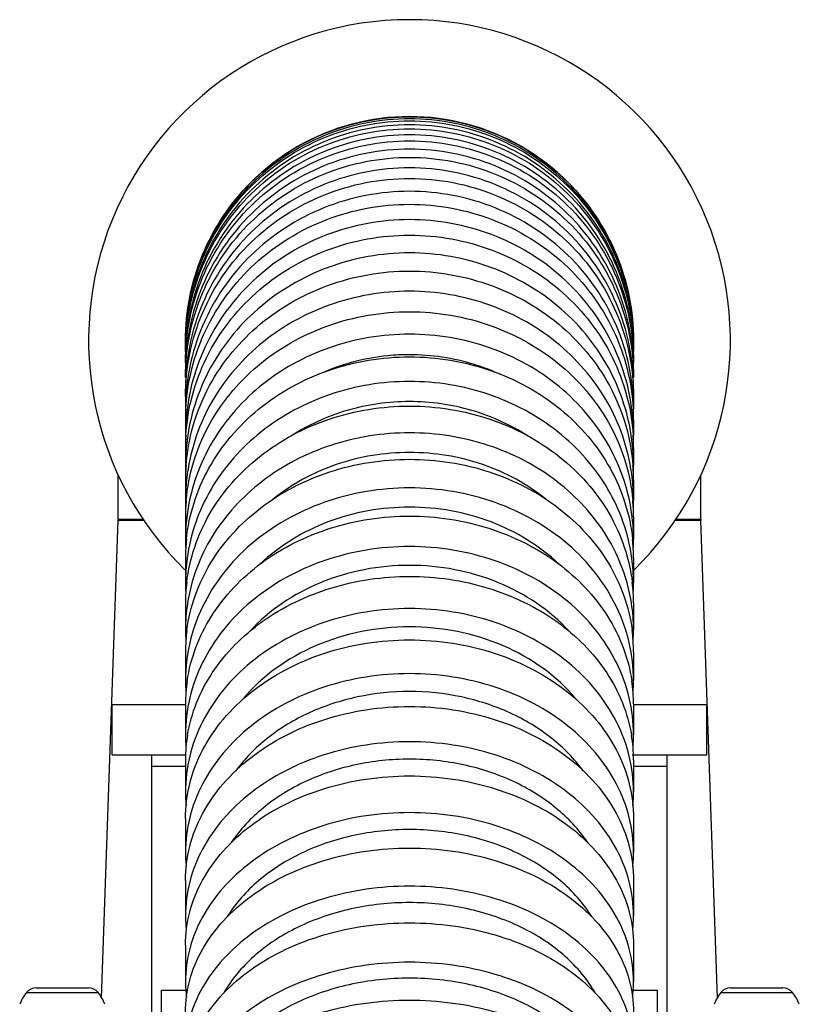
# Model space of a CAD drawing. Header units: millimetres. Extents: x 0 to 3360, y 0 to 2376.
# Tile 107 of 144: x 2873 to 2943, y 1288 to 1376. Entities that reach past the tile are written whole.
import ezdxf

# ---------------------------------------------------------------- set-up
doc = ezdxf.new("R2010")
doc.units = ezdxf.units.MM
doc.header["$LTSCALE"] = 184.8
doc.layers.get('0').update_dxf_attribs({"linetype": 'CONTINUOUS'})
for name, color, linetype in [('1_DESIGN', 7, 'CONTINUOUS'), ('ASSY', 7, 'CONTINUOUS'), ('AXIS', 7, 'CONTINUOUS'), ('DRAFT', 7, 'CONTINUOUS'), ('ROUND', 7, 'CONTINUOUS')]:
    doc.layers.add(name, color=color, linetype=linetype)

msp = doc.modelspace()

# ---------------------------------------------------------------- linework, layer by layer
at = {"color": 7, "linetype": 'CONTINUOUS'}
for p, q in [((2882.06189, 1331.07524), (2882.06189, 1335.0096)), ((2934.06189, 1331.07524), (2934.06189, 1335.0096)), ((2881.51189, 1310.02288), (2881.51189, 1314.52288)), ((2881.51189, 1314.52288), (2888.06189, 1314.52288)), ((2928.06189, 1314.52288), (2934.61189, 1314.52288)), ((2934.61189, 1310.02288), (2934.61189, 1314.52288)), ((2881.51189, 1310.02288), (2888.08993, 1310.02288)), ((2885.06189, 1287.02288), (2885.06189, 1310.02288)), ((2927.9408, 1310.02288), (2934.61189, 1310.02288)), ((2931.06189, 1287.02288), (2931.06189, 1310.02288)), ((2885.06189, 1309.02289), (2888.06189, 1309.02289)), ((2928.06189, 1309.02289), (2931.06189, 1309.02289))]:
    msp.add_line(p, q, dxfattribs=at)
for points, knots in [([(2908.06189, 1345.75866), (2907.40705, 1345.75866), (2904.80824, 1345.62979), (2902.23476, 1344.97547), (2900.44583, 1344.21043)], [0, 0, 0, 0, 0.25181325, 1, 1, 1, 1]), ([(2915.67788, 1344.21046), (2915.08245, 1344.4651), (2912.64019, 1345.36449), (2910.01484, 1345.75866), (2908.06189, 1345.75866)], [0, 0, 0, 0, 0.2490218, 1, 1, 1, 1]), ([(2908.06189, 1341.57277), (2906.18476, 1341.57277), (2902.44497, 1341.04799), (2899.00267, 1339.48166), (2897.46009, 1338.47232)], [0, 0, 0, 0, 0.50452483, 1, 1, 1, 1]), ([(2918.66359, 1338.47239), (2917.12102, 1339.48171), (2913.67875, 1341.048), (2909.939, 1341.57277), (2908.06189, 1341.57277)], [0, 0, 0, 0, 0.49547528, 1, 1, 1, 1]), ([(2908.06189, 1337.02741), (2905.84981, 1337.02741), (2901.45829, 1336.31832), (2897.53422, 1334.19336), (2895.86451, 1332.84097)], [0, 0, 0, 0, 0.50726755, 1, 1, 1, 1]), ([(2920.25921, 1332.84102), (2918.58951, 1334.1934), (2914.66545, 1336.31832), (2910.27396, 1337.02741), (2908.06189, 1337.02741)], [0, 0, 0, 0, 0.49273254, 1, 1, 1, 1]), ([(2908.06189, 1332.14583), (2905.59348, 1332.14583), (2900.71466, 1331.28977), (2896.45761, 1328.70441), (2894.73718, 1327.07628)], [0, 0, 0, 0, 0.51030851, 1, 1, 1, 1]), ([(2921.38668, 1327.07621), (2919.66625, 1328.70436), (2915.40918, 1331.28976), (2910.53032, 1332.14583), (2908.06189, 1332.14583)], [0, 0, 0, 0, 0.48969136, 1, 1, 1, 1]), ([(2908.06189, 1326.94892), (2905.36379, 1326.94892), (2900.05975, 1325.96109), (2895.53095, 1322.94288), (2893.80453, 1321.06243)], [0, 0, 0, 0, 0.51383931, 1, 1, 1, 1]), ([(2922.31928, 1321.06239), (2920.59287, 1322.94286), (2916.06406, 1325.96108), (2910.76, 1326.94892), (2908.06189, 1326.94892)], [0, 0, 0, 0, 0.48616062, 1, 1, 1, 1]), ([(2908.06189, 1321.45566), (2905.20647, 1321.45566), (2899.62564, 1320.3895), (2894.91807, 1317.08645), (2893.20909, 1315.04215)], [0, 0, 0, 0, 0.51728958, 1, 1, 1, 1]), ([(2922.91468, 1315.04217), (2921.2057, 1317.08647), (2916.49813, 1320.3895), (2910.91731, 1321.45566), (2908.06189, 1321.45566)], [0, 0, 0, 0, 0.48271047, 1, 1, 1, 1]), ([(2908.06189, 1315.68334), (2906.50803, 1315.68334), (2903.42734, 1315.3659), (2899.09343, 1313.95878), (2895.33848, 1311.7096), (2893.32954, 1309.67133), (2892.52001, 1308.56568)], [0, 0, 0, 0, 0.26371935, 0.52118668, 0.76743018, 1, 1, 1, 1]), ([(2923.60383, 1308.5656), (2922.79431, 1309.67126), (2920.78536, 1311.70955), (2917.03041, 1313.95876), (2912.69647, 1315.3659), (2909.61576, 1315.68334), (2908.06189, 1315.68334)], [0, 0, 0, 0, 0.23256966, 0.47881311, 0.73628051, 1, 1, 1, 1]), ([(2908.06189, 1309.64751), (2906.4462, 1309.64751), (2903.24958, 1309.31457), (2898.7729, 1307.83942), (2894.94095, 1305.48817), (2892.93356, 1303.35455), (2892.14958, 1302.20319)], [0, 0, 0, 0, 0.26622944, 0.52500306, 0.77047555, 1, 1, 1, 1]), ([(2923.9742, 1302.2032), (2923.19021, 1303.35456), (2921.18282, 1305.48818), (2917.35088, 1307.83942), (2912.8742, 1309.31457), (2909.67758, 1309.64751), (2908.06189, 1309.64751)], [0, 0, 0, 0, 0.22952448, 0.47499699, 0.7337706, 1, 1, 1, 1]), ([(2908.06189, 1303.36182), (2906.38115, 1303.36182), (2903.06365, 1303.01289), (2898.44052, 1301.46758), (2894.53557, 1299.01204), (2892.53954, 1296.7797), (2891.78963, 1295.58273)], [0, 0, 0, 0, 0.2690725, 0.52930504, 0.77387403, 1, 1, 1, 1]), ([(2924.33418, 1295.58268), (2923.58427, 1296.77966), (2921.58825, 1299.01201), (2917.68329, 1301.46757), (2913.06015, 1303.01289), (2909.74264, 1303.36182), (2908.06189, 1303.36182)], [0, 0, 0, 0, 0.22612586, 0.47069481, 0.7309274, 1, 1, 1, 1]), ([(2908.06189, 1296.83861), (2906.31221, 1296.83861), (2902.86792, 1296.47308), (2898.09395, 1294.85488), (2894.1207, 1292.292), (2892.14803, 1289.95655), (2891.44275, 1288.71419)], [0, 0, 0, 0, 0.27230262, 0.53416548, 0.77766748, 1, 1, 1, 1]), ([(2924.68102, 1288.71421), (2923.97573, 1289.95657), (2922.00307, 1292.29202), (2918.02982, 1294.85489), (2913.25585, 1296.47308), (2909.81157, 1296.83861), (2908.06189, 1296.83861)], [0, 0, 0, 0, 0.22233258, 0.46583461, 0.72769745, 1, 1, 1, 1]), ([(2908.06189, 1290.08909), (2906.25675, 1290.08909), (2902.71288, 1289.71355), (2897.82214, 1288.05132), (2893.80105, 1285.42604), (2891.85293, 1283.02425), (2891.18935, 1281.75574)], [0, 0, 0, 0, 0.27554671, 0.53904837, 0.78147438, 1, 1, 1, 1]), ([(2924.93444, 1281.75573), (2924.27086, 1283.02424), (2922.32274, 1285.42604), (2918.30165, 1288.05132), (2913.4109, 1289.71355), (2909.86704, 1290.08909), (2908.06189, 1290.08909)], [0, 0, 0, 0, 0.2185256, 0.46095159, 0.72445327, 1, 1, 1, 1])]:
    msp.add_open_spline(points, degree=3, knots=knots, dxfattribs=at)
at = {"layer": '1_DESIGN', "color": 7, "linetype": 'CONTINUOUS'}
for p, q in [((2874.72856, 1289.22288), (2879.39518, 1289.22288)), ((2936.72856, 1289.22288), (2941.39518, 1289.22288))]:
    msp.add_line(p, q, dxfattribs=at)
at = {"layer": '1_DESIGN', "color": 9, "linetype": 'CONTINUOUS'}
for p, q in [((2873.86766, 1288.80761), (2880.25612, 1288.80761)), ((2935.86766, 1288.80761), (2942.25612, 1288.80761))]:
    msp.add_line(p, q, dxfattribs=at)
at = {"layer": '1_DESIGN', "color": 7, "linetype": 'CONTINUOUS'}
for centre, radius, start, end in [((2874.72856, 1288.12288), 1.1, 90, 141.5024533), ((2879.39523, 1288.12288), 1.1, 38.4975467, 90), ((2936.72856, 1288.12288), 1.1, 90, 141.5024533), ((2941.39523, 1288.12288), 1.1, 38.4975467, 90), ((2877.06189, 1286.26702), 4.08138, 141.5024533, 158.6002139), ((2877.06189, 1286.26702), 4.08138, 21.3997861, 38.4975467), ((2939.06189, 1286.26702), 4.08138, 141.5024533, 158.6002139), ((2939.06189, 1286.26702), 4.08138, 21.3997861, 38.4975467)]:
    msp.add_arc(centre, radius, start, end, dxfattribs=at)
at = {"layer": 'ASSY', "color": 7, "linetype": 'CONTINUOUS'}
for p, q in [((2885.92105, 1285.02288), (2885.92105, 1289.02288)), ((2885.92105, 1289.02288), (2888.11395, 1289.02288)), ((2928.00984, 1289.02288), (2930.20273, 1289.02288)), ((2930.20273, 1285.02288), (2930.20273, 1289.02288))]:
    msp.add_line(p, q, dxfattribs=at)
at = {"layer": 'AXIS', "color": 7, "linetype": 'CONTINUOUS'}
for p, q in [((2888.06189, 1342.03285), (2888.06189, 1340.88418)), ((2928.06189, 1342.03285), (2928.06189, 1340.88418)), ((2888.06189, 1339.94527), (2888.06189, 1338.58105)), ((2928.06189, 1339.94527), (2928.06189, 1338.58105)), ((2888.06189, 1337.46257), (2888.06189, 1335.87811)), ((2928.06189, 1337.46257), (2928.06189, 1335.87811)), ((2888.06189, 1334.57351), (2888.06189, 1332.77084)), ((2928.06189, 1334.57351), (2928.06189, 1332.77084)), ((2888.06189, 1331.28313), (2888.06189, 1329.27468)), ((2928.06189, 1331.28313), (2928.06189, 1329.27468)), ((2888.06189, 1327.61448), (2888.06189, 1325.4124)), ((2928.06189, 1327.61448), (2928.06189, 1325.4124)), ((2888.1689, 1325.40606), (2888.17145, 1325.42752)), ((2927.95233, 1325.42752), (2927.95488, 1325.40606)), ((2888.06189, 1323.58994), (2888.06189, 1321.20569)), ((2928.06189, 1323.58994), (2928.06189, 1321.20569)), ((2888.06189, 1319.23058), (2888.06189, 1316.67487)), ((2928.06189, 1319.23058), (2928.06189, 1316.67487)), ((2888.06189, 1314.55611), (2888.06189, 1311.83888)), ((2928.06189, 1314.55611), (2928.06189, 1311.83888)), ((2888.06189, 1309.58481), (2888.06189, 1306.71522)), ((2928.06189, 1309.58481), (2928.06189, 1306.71522)), ((2888.06189, 1304.33353), (2888.06189, 1301.32001)), ((2928.06189, 1304.33353), (2928.06189, 1301.32001)), ((2888.06189, 1298.81777), (2888.06189, 1295.668)), ((2928.06189, 1298.81777), (2928.06189, 1295.668)), ((2888.06189, 1293.05169), (2888.06189, 1289.77272)), ((2928.06189, 1293.05169), (2928.06189, 1289.77272))]:
    msp.add_line(p, q, dxfattribs=at)
for centre, radius, start, end in [((2908.06189, 1347.02288), 28.65, 314.4131046, 225.5868954), ((2908.06189, 1347.0206), 20, 359.9958959, 180), ((2907.94361, 1346.33555), 19.88171, 180.0000125, 180.4092132), ((2908.18018, 1346.33555), 19.88171, 359.5907868, 359.9999875), ((2907.81228, 1345.50788), 19.75039, 180.0000298, 180.6348932), ((2908.3115, 1345.50788), 19.75039, 359.3651068, 359.9999702), ((2907.61609, 1344.33393), 19.5542, 180.0000567, 180.8783022), ((2908.5077, 1344.33393), 19.5542, 359.1216978, 359.9999433), ((2907.34755, 1342.7976), 19.28566, 180.0000956, 181.1422702), ((2908.77623, 1342.7976), 19.28566, 358.8577298, 359.9999044), ((2907.00023, 1340.88423), 18.93834, 180.0001502, 181.4301838), ((2906.57712, 1339.94507), 18.51523, 177.0973088, 179.9993672), ((2909.54667, 1339.94507), 18.51523, 0.0006328, 2.9026912), ((2909.12355, 1340.88423), 18.93834, 358.5698162, 359.9998498), ((2906.58495, 1338.58062), 18.52305, 175.7824468, 179.9986507), ((2909.53884, 1338.58062), 18.52305, 0.0013493, 4.2175532), ((2906.56935, 1338.58113), 18.50746, 180.0002268, 181.7460639), ((2906.0622, 1337.46225), 18.00031, 176.442566, 179.9989985), ((2910.06158, 1337.46225), 18.00031, 0.0010015, 3.557434), ((2909.55444, 1338.58113), 18.50746, 358.2539361, 359.9997732), ((2906.07115, 1335.87746), 18.00926, 174.9614163, 179.9979205), ((2910.05263, 1335.87746), 18.00926, 0.0020795, 5.0385837), ((2906.05249, 1335.87821), 17.9906, 180.000336, 182.0981255), ((2905.4764, 1334.57303), 17.41451, 175.7104287, 179.9984222), ((2910.64738, 1334.57303), 17.41451, 0.0015778, 4.2895713), ((2910.07129, 1335.87821), 17.9906, 357.9018745, 359.999664), ((2905.48922, 1332.7694), 17.42736, 173.570886, 174.0744028), ((2910.63456, 1332.7694), 17.42736, 5.9255972, 6.429114), ((2905.48696, 1332.76987), 17.42507, 174.0751584, 179.996797), ((2910.63682, 1332.76987), 17.42507, 0.003203, 5.9248416), ((2905.46408, 1332.77099), 17.40219, 180.0004879, 182.4760672), ((2904.85552, 1331.28241), 16.79363, 174.9269229, 179.9975509), ((2911.26827, 1331.28241), 16.79363, 0.0024491, 5.0730771), ((2910.6597, 1332.77099), 17.40219, 357.5239328, 359.9995121), ((2904.86613, 1329.27339), 16.80424, 173.4537183, 179.99561), ((2904.87602, 1329.27197), 16.81423, 173.2015113, 173.4527599), ((2911.24776, 1329.27197), 16.81423, 6.5472401, 6.7984887), ((2911.25765, 1329.27339), 16.80424, 0.00439, 6.5462817), ((2904.83974, 1329.27488), 16.77784, 180.0006929, 182.8686157), ((2904.21104, 1327.61343), 16.14915, 174.112342, 179.9962719), ((2911.91274, 1327.61343), 16.14915, 0.0037281, 5.887658), ((2911.28405, 1329.27488), 16.77784, 357.1313843, 359.9993071), ((2904.2283, 1325.41026), 16.16641, 172.2599868, 179.9924042), ((2911.89548, 1325.41026), 16.16641, 0.0075958, 7.7400132), ((2904.19084, 1325.41268), 16.12895, 180.0009707, 183.2785393), ((2903.552, 1323.58843), 15.49011, 173.2612839, 179.9944088), ((2912.57178, 1323.58843), 15.49011, 0.0055912, 6.7387161), ((2911.93294, 1325.41268), 16.12895, 356.7214607, 359.9990293), ((2903.57634, 1321.20248), 15.51445, 171.2737602, 179.9881231), ((2912.54744, 1321.20248), 15.51445, 0.0118769, 8.7262398), ((2903.52615, 1321.20605), 15.46426, 180.0013483, 183.7089371), ((2902.8856, 1319.22844), 14.8237, 172.4305064, 179.9917598), ((2913.23819, 1319.22844), 14.8237, 0.0082402, 7.5694936), ((2912.59763, 1321.20605), 15.46426, 356.2910629, 359.9986517), ((2902.85272, 1316.67535), 14.79083, 180.0018626, 184.1632201), ((2902.21933, 1314.55303), 14.15744, 171.5059733, 179.9875487), ((2913.90445, 1314.55303), 14.15744, 0.0124513, 8.4940267), ((2913.27107, 1316.67535), 14.79083, 355.8367799, 359.9981374), ((2902.17608, 1311.83951), 14.11418, 180.0025633, 184.6452242), ((2901.55684, 1309.58044), 13.49495, 170.5271509, 179.9814723), ((2914.56694, 1309.58044), 13.49495, 0.0185277, 9.4728491), ((2913.94771, 1311.83951), 14.11418, 355.3547758, 359.9974367), ((2901.50049, 1306.71605), 13.43859, 180.0035182, 185.1593405), ((2914.6233, 1306.71605), 13.43859, 354.8406595, 359.9964818), ((2900.82916, 1301.32108), 12.76727, 180.0048198, 185.7106698), ((2915.29462, 1301.32108), 12.76727, 354.2893302, 359.9951802), ((2900.16448, 1295.6694), 12.10259, 180.0065957, 186.3052125), ((2915.95931, 1295.6694), 12.10259, 353.6947875, 359.9934043), ((2899.50814, 1289.77452), 11.44625, 180.0090234, 186.9501044), ((2916.61565, 1289.77452), 11.44625, 353.0498956, 359.9909766)]:
    msp.add_arc(centre, radius, start, end, dxfattribs=at)
for points, knots in [([(2888.06189, 1347.01916), (2888.06189, 1349.61865), (2889.10292, 1354.87507), (2893.55441, 1361.51823), (2900.20208, 1365.96562), (2905.46076, 1367.00544), (2908.06189, 1367.00544)], [0, 0, 0, 0, 0.24992075, 0.49988789, 0.74992066, 1, 1, 1, 1]), ([(2908.06189, 1366.82024), (2905.46076, 1366.82024), (2900.20208, 1365.78043), (2893.55441, 1361.33304), (2889.10292, 1354.68987), (2888.06189, 1349.43345), (2888.06189, 1346.83397)], [0, 0, 0, 0, 0.25007934, 0.50011211, 0.75007925, 1, 1, 1, 1]), ([(2888.06189, 1346.69556), (2888.06189, 1349.29027), (2889.10362, 1354.53854), (2893.55657, 1361.16908), (2900.20416, 1365.60651), (2905.46094, 1366.64365), (2908.06189, 1366.64365)], [0, 0, 0, 0, 0.24969981, 0.49957554, 0.74969986, 1, 1, 1, 1]), ([(2908.06189, 1366.28364), (2905.46094, 1366.28364), (2900.20416, 1365.2465), (2893.55657, 1360.80906), (2889.10362, 1354.17853), (2888.06189, 1348.93026), (2888.06189, 1346.33555)], [0, 0, 0, 0, 0.25030014, 0.50042446, 0.75030019, 1, 1, 1, 1]), ([(2908.06189, 1367.00544), (2910.66303, 1367.00544), (2915.9217, 1365.96562), (2922.56937, 1361.51823), (2927.02086, 1354.87507), (2928.06189, 1349.61865), (2928.06189, 1347.01916)], [0, 0, 0, 0, 0.25007934, 0.50011211, 0.75007925, 1, 1, 1, 1]), ([(2928.06189, 1346.83397), (2928.06189, 1349.43345), (2927.02086, 1354.68987), (2922.56937, 1361.33304), (2915.9217, 1365.78043), (2910.66303, 1366.82024), (2908.06189, 1366.82024)], [0, 0, 0, 0, 0.24992075, 0.49988789, 0.74992066, 1, 1, 1, 1]), ([(2908.06189, 1366.64365), (2910.66284, 1366.64365), (2915.91963, 1365.60651), (2922.56722, 1361.16908), (2927.02017, 1354.53854), (2928.06189, 1349.29027), (2928.06189, 1346.69556)], [0, 0, 0, 0, 0.25030014, 0.50042446, 0.75030019, 1, 1, 1, 1]), ([(2928.06189, 1346.33555), (2928.06189, 1348.93026), (2927.02017, 1354.17853), (2922.56722, 1360.80906), (2915.91963, 1365.2465), (2910.66284, 1366.28364), (2908.06189, 1366.28364)], [0, 0, 0, 0, 0.24969981, 0.49957554, 0.74969986, 1, 1, 1, 1]), ([(2888.06189, 1346.05214), (2888.06189, 1348.63848), (2889.10485, 1353.87246), (2893.56036, 1360.48085), (2900.20779, 1364.90083), (2905.46127, 1365.93329), (2908.06189, 1365.93329)], [0, 0, 0, 0, 0.24931134, 0.4990266, 0.74931203, 1, 1, 1, 1]), ([(2908.06189, 1365.38902), (2905.46127, 1365.38902), (2900.20779, 1364.35656), (2893.56036, 1359.93658), (2889.10485, 1353.32818), (2888.06189, 1348.0942), (2888.06189, 1345.50787)], [0, 0, 0, 0, 0.25068797, 0.5009734, 0.75068866, 1, 1, 1, 1]), ([(2908.06189, 1365.93329), (2910.66251, 1365.93329), (2915.916, 1364.90083), (2922.56343, 1360.48085), (2927.01894, 1353.87246), (2928.06189, 1348.63848), (2928.06189, 1346.05214)], [0, 0, 0, 0, 0.25068797, 0.5009734, 0.75068866, 1, 1, 1, 1]), ([(2928.06189, 1345.50787), (2928.06189, 1348.0942), (2927.01894, 1353.32818), (2922.56343, 1359.93658), (2915.916, 1364.35656), (2910.66251, 1365.38902), (2908.06189, 1365.38902)], [0, 0, 0, 0, 0.24931134, 0.4990266, 0.74931203, 1, 1, 1, 1]), ([(2888.06189, 1345.07151), (2888.06189, 1347.64535), (2889.10671, 1352.858), (2893.56605, 1359.43327), (2900.2132, 1363.8272), (2905.46176, 1364.85269), (2908.06189, 1364.85269)], [0, 0, 0, 0, 0.24872821, 0.49820328, 0.74873079, 1, 1, 1, 1]), ([(2908.06189, 1364.85269), (2910.66202, 1364.85269), (2915.91059, 1363.8272), (2922.55774, 1359.43327), (2927.01708, 1352.858), (2928.06189, 1347.64535), (2928.06189, 1345.07151)], [0, 0, 0, 0, 0.25126921, 0.50179672, 0.75127179, 1, 1, 1, 1]), ([(2908.06189, 1364.11508), (2905.46176, 1364.11508), (2900.2132, 1363.08959), (2893.56605, 1358.69566), (2889.10671, 1352.12039), (2888.06189, 1346.90774), (2888.06189, 1344.33391)], [0, 0, 0, 0, 0.25126921, 0.50179672, 0.75127179, 1, 1, 1, 1]), ([(2928.06189, 1344.33391), (2928.06189, 1346.90774), (2927.01708, 1352.12039), (2922.55774, 1358.69566), (2915.91059, 1363.08959), (2910.66202, 1364.11508), (2908.06189, 1364.11508)], [0, 0, 0, 0, 0.24872821, 0.49820328, 0.74873079, 1, 1, 1, 1]), ([(2888.06189, 1343.73695), (2888.06189, 1346.29361), (2889.10931, 1351.47699), (2893.57392, 1358.00669), (2900.2206, 1362.36484), (2905.46244, 1363.3808), (2908.06189, 1363.3808)], [0, 0, 0, 0, 0.24792155, 0.49706566, 0.74792859, 1, 1, 1, 1]), ([(2908.06189, 1363.3808), (2910.66135, 1363.3808), (2915.90318, 1362.36484), (2922.54986, 1358.00669), (2927.01447, 1351.47699), (2928.06189, 1346.29361), (2928.06189, 1343.73695)], [0, 0, 0, 0, 0.25207141, 0.50293434, 0.75207845, 1, 1, 1, 1]), ([(2908.06189, 1362.44142), (2905.46244, 1362.44142), (2900.2206, 1361.42545), (2893.57392, 1357.0673), (2889.10931, 1350.53761), (2888.06189, 1345.35423), (2888.06189, 1342.79757)], [0, 0, 0, 0, 0.25207141, 0.50293434, 0.75207845, 1, 1, 1, 1]), ([(2928.06189, 1342.79757), (2928.06189, 1345.35423), (2927.01447, 1350.53761), (2922.54986, 1357.0673), (2915.90318, 1361.42545), (2910.66135, 1362.44142), (2908.06189, 1362.44142)], [0, 0, 0, 0, 0.24792155, 0.49706566, 0.74792859, 1, 1, 1, 1]), ([(2888.06189, 1342.03285), (2888.06189, 1344.56716), (2889.11278, 1349.71246), (2893.58427, 1356.18268), (2900.2302, 1360.49427), (2905.4633, 1361.49792), (2908.06189, 1361.49792)], [0, 0, 0, 0, 0.24686139, 0.49557287, 0.74687753, 1, 1, 1, 1]), ([(2908.06189, 1361.49792), (2910.66048, 1361.49792), (2915.89358, 1360.49427), (2922.53952, 1356.18268), (2927.011, 1349.71246), (2928.06189, 1344.56716), (2928.06189, 1342.03285)], [0, 0, 0, 0, 0.25312247, 0.50442713, 0.75313861, 1, 1, 1, 1]), ([(2908.06189, 1360.34924), (2905.4633, 1360.34924), (2900.2302, 1359.3456), (2893.58427, 1355.034), (2889.11278, 1348.56379), (2888.06189, 1343.41849), (2888.06189, 1340.88418)], [0, 0, 0, 0, 0.25312247, 0.50442713, 0.75313861, 1, 1, 1, 1]), ([(2928.06189, 1340.88418), (2928.06189, 1343.41849), (2927.011, 1348.56379), (2922.53952, 1355.034), (2915.89358, 1359.3456), (2910.66048, 1360.34924), (2908.06189, 1360.34924)], [0, 0, 0, 0, 0.24686139, 0.49557287, 0.74687753, 1, 1, 1, 1]), ([(2888.08565, 1340.88268), (2888.20876, 1343.31084), (2889.44867, 1348.19645), (2893.97537, 1354.25466), (2900.48298, 1358.25847), (2905.54376, 1359.18644), (2908.06189, 1359.18644)], [0, 0, 0, 0, 0.24553817, 0.49382425, 0.74569063, 1, 1, 1, 1]), ([(2908.06189, 1359.18644), (2910.58002, 1359.18644), (2915.64081, 1358.25847), (2922.14841, 1354.25466), (2926.67512, 1348.19645), (2927.91502, 1343.31084), (2928.03814, 1340.88268)], [0, 0, 0, 0, 0.25430937, 0.50617575, 0.75446183, 1, 1, 1, 1]), ([(2908.06189, 1357.82222), (2905.57979, 1357.82222), (2900.59222, 1356.921), (2894.14886, 1353.02812), (2889.6064, 1347.12139), (2888.28836, 1342.33366), (2888.11205, 1339.94287)], [0, 0, 0, 0, 0.25424284, 0.50610565, 0.75444479, 1, 1, 1, 1]), ([(2928.01173, 1339.94287), (2927.83542, 1342.33366), (2926.51738, 1347.12139), (2921.97492, 1353.02812), (2915.53157, 1356.921), (2910.54399, 1357.82222), (2908.06189, 1357.82222)], [0, 0, 0, 0, 0.24555521, 0.49389435, 0.74575716, 1, 1, 1, 1]), ([(2888.09658, 1338.57915), (2888.24448, 1340.95829), (2889.5272, 1345.74381), (2894.07025, 1351.64563), (2900.54613, 1355.53294), (2905.56148, 1356.4318), (2908.06189, 1356.4318)], [0, 0, 0, 0, 0.24390242, 0.49160162, 0.74415841, 1, 1, 1, 1]), ([(2908.06189, 1356.4318), (2910.56231, 1356.4318), (2915.57765, 1355.53294), (2922.05354, 1351.64563), (2926.59659, 1345.74381), (2927.8793, 1340.95829), (2928.02721, 1338.57915)], [0, 0, 0, 0, 0.25584159, 0.50839838, 0.75609758, 1, 1, 1, 1]), ([(2908.06189, 1354.84735), (2905.60146, 1354.84735), (2900.66692, 1353.97731), (2894.26333, 1350.21027), (2889.70537, 1344.47422), (2888.33761, 1339.79694), (2888.13148, 1337.45915)], [0, 0, 0, 0, 0.2557381, 0.50828682, 0.75606654, 1, 1, 1, 1]), ([(2927.9923, 1337.45915), (2927.78617, 1339.79694), (2926.41842, 1344.47422), (2921.86046, 1350.21027), (2915.45687, 1353.97731), (2910.52232, 1354.84735), (2908.06189, 1354.84735)], [0, 0, 0, 0, 0.24393346, 0.49171318, 0.7442619, 1, 1, 1, 1]), ([(2888.11067, 1335.87559), (2888.28501, 1338.19993), (2889.61416, 1342.87403), (2894.17394, 1348.60213), (2900.61454, 1352.36132), (2905.5806, 1353.22843), (2908.06189, 1353.22843)], [0, 0, 0, 0, 0.24198977, 0.48902653, 0.74239393, 1, 1, 1, 1]), ([(2908.06189, 1353.22843), (2910.54318, 1353.22843), (2915.50925, 1352.36132), (2921.94984, 1348.60213), (2926.50963, 1342.87403), (2927.83877, 1338.19993), (2928.01311, 1335.87559)], [0, 0, 0, 0, 0.25760607, 0.51097347, 0.75801023, 1, 1, 1, 1]), ([(2908.06189, 1351.42577), (2905.63733, 1351.42577), (2900.78521, 1350.59813), (2894.44897, 1347.00464), (2889.87291, 1341.50751), (2888.42676, 1336.98648), (2888.17145, 1334.72081)], [0, 0, 0, 0, 0.25740695, 0.51075267, 0.75793927, 1, 1, 1, 1]), ([(2927.95233, 1334.72081), (2927.69703, 1336.98648), (2926.25087, 1341.50751), (2921.67481, 1347.00464), (2915.33858, 1350.59813), (2910.48645, 1351.42577), (2908.06189, 1351.42577)], [0, 0, 0, 0, 0.24206073, 0.48924733, 0.74259305, 1, 1, 1, 1]), ([(2888.12768, 1332.76741), (2888.22835, 1333.90142), (2888.66474, 1336.16545), (2889.99054, 1339.37554), (2891.94249, 1342.30328), (2895.30025, 1345.71081), (2900.68709, 1348.76673), (2905.60027, 1349.59864), (2908.06189, 1349.59864)], [0, 0, 0, 0, 0.11973762, 0.24055079, 0.36300807, 0.48743537, 0.74110092, 1, 1, 1, 1]), ([(2908.06189, 1349.59864), (2910.52351, 1349.59864), (2915.4367, 1348.76673), (2920.82354, 1345.71081), (2924.1813, 1342.30328), (2926.13324, 1339.37554), (2927.45905, 1336.16545), (2927.89544, 1333.90142), (2927.99611, 1332.76741)], [0, 0, 0, 0, 0.25889908, 0.51256463, 0.63699193, 0.75944921, 0.88026238, 1, 1, 1, 1]), ([(2908.06189, 1347.59019), (2905.64514, 1347.59019), (2900.8214, 1346.78831), (2895.50592, 1343.84096), (2892.15536, 1340.54485), (2890.18113, 1337.70607), (2888.8035, 1334.58409), (2888.31242, 1332.37298), (2888.18002, 1331.2624)], [0, 0, 0, 0, 0.25872134, 0.51238543, 0.63686509, 0.75939668, 0.88026749, 1, 1, 1, 1]), ([(2927.94376, 1331.2624), (2927.81136, 1332.37298), (2927.32029, 1334.58409), (2925.94265, 1337.70607), (2923.96843, 1340.54485), (2920.61787, 1343.84096), (2915.30238, 1346.78831), (2910.47864, 1347.59019), (2908.06189, 1347.59019)], [0, 0, 0, 0, 0.11973251, 0.24060332, 0.36313491, 0.48761457, 0.74127866, 1, 1, 1, 1]), ([(2888.14708, 1329.26999), (2888.26085, 1330.37317), (2888.72139, 1332.57523), (2890.52768, 1336.75114), (2894.39107, 1341.28186), (2900.75454, 1344.76659), (2905.61982, 1345.57036), (2908.06189, 1345.57036)], [0, 0, 0, 0, 0.11861325, 0.23858785, 0.48391287, 0.7388157, 1, 1, 1, 1]), ([(2908.06189, 1345.57036), (2910.50396, 1345.57036), (2915.36924, 1344.76659), (2921.73272, 1341.28186), (2925.5961, 1336.75114), (2927.40239, 1332.57523), (2927.86294, 1330.37317), (2927.9767, 1329.26999)], [0, 0, 0, 0, 0.2611843, 0.51608713, 0.76141215, 0.88138675, 1, 1, 1, 1]), ([(2908.06189, 1343.36828), (2905.66706, 1343.36828), (2900.89571, 1342.59706), (2894.61976, 1339.23459), (2890.02187, 1334.05917), (2888.50279, 1329.74745), (2888.20918, 1327.58752)], [0, 0, 0, 0, 0.26123374, 0.51640618, 0.76222331, 1, 1, 1, 1]), ([(2927.91461, 1327.58752), (2927.62099, 1329.74745), (2926.10192, 1334.05917), (2921.50403, 1339.23459), (2915.22807, 1342.59706), (2910.45673, 1343.36828), (2908.06189, 1343.36828)], [0, 0, 0, 0, 0.23777669, 0.48359382, 0.73876626, 1, 1, 1, 1]), ([(2888.17145, 1325.42752), (2888.29949, 1326.49826), (2888.78559, 1328.6346), (2890.62876, 1332.68117), (2894.50984, 1337.05434), (2900.83004, 1340.39949), (2905.64128, 1341.16964), (2908.06189, 1341.16964)], [0, 0, 0, 0, 0.11727506, 0.2362319, 0.48083947, 0.73675283, 1, 1, 1, 1]), ([(2908.06189, 1341.16964), (2910.48251, 1341.16964), (2915.29374, 1340.39949), (2921.61394, 1337.05434), (2925.49502, 1332.68117), (2927.33819, 1328.6346), (2927.8243, 1326.49826), (2927.95233, 1325.42752)], [0, 0, 0, 0, 0.26324717, 0.51916053, 0.7637681, 0.88272494, 1, 1, 1, 1]), ([(2908.06189, 1338.78539), (2905.68892, 1338.78539), (2900.97144, 1338.04519), (2894.74199, 1334.82654), (2890.85698, 1330.60869), (2888.94403, 1326.68373), (2888.40209, 1324.60251), (2888.24148, 1323.55623)], [0, 0, 0, 0, 0.26293021, 0.51879954, 0.76365317, 0.88271185, 1, 1, 1, 1]), ([(2927.8823, 1323.55623), (2927.7217, 1324.60251), (2927.17975, 1326.68373), (2925.2668, 1330.60869), (2921.3818, 1334.82654), (2915.15234, 1338.04519), (2910.43487, 1338.78539), (2908.06189, 1338.78539)], [0, 0, 0, 0, 0.11728815, 0.23634683, 0.48120046, 0.73706979, 1, 1, 1, 1]), ([(2888.19107, 1321.18115), (2888.32935, 1322.22178), (2888.83418, 1324.2979), (2890.70558, 1328.22761), (2894.60268, 1332.45963), (2900.88888, 1335.68018), (2905.6572, 1336.42052), (2908.06189, 1336.42052)], [0, 0, 0, 0, 0.1158654, 0.23375327, 0.47761305, 0.73459209, 1, 1, 1, 1]), ([(2908.06189, 1336.42052), (2910.46658, 1336.42052), (2915.2349, 1335.68018), (2921.5211, 1332.45963), (2925.4182, 1328.22761), (2927.2896, 1324.2979), (2927.79443, 1322.22178), (2927.93272, 1321.18115)], [0, 0, 0, 0, 0.26540791, 0.52238695, 0.76624673, 0.8841346, 1, 1, 1, 1]), ([(2908.06189, 1333.86482), (2905.47365, 1333.86482), (2900.35034, 1333.01398), (2894.74497, 1329.85569), (2891.35745, 1326.32801), (2889.48226, 1323.3323), (2888.32385, 1320.07341), (2888.06189, 1317.80005), (2888.06189, 1316.67487)], [0, 0, 0, 0, 0.26642907, 0.52316927, 0.6467523, 0.76683776, 0.88417589, 1, 1, 1, 1]), ([(2928.06189, 1316.67487), (2928.06189, 1317.80005), (2927.79993, 1320.07341), (2926.64152, 1323.3323), (2924.76633, 1326.32801), (2921.37881, 1329.85569), (2915.77344, 1333.01398), (2910.65013, 1333.86482), (2908.06189, 1333.86482)], [0, 0, 0, 0, 0.11582411, 0.23316224, 0.3532477, 0.47683073, 0.73357093, 1, 1, 1, 1]), ([(2888.21718, 1316.64417), (2888.3678, 1317.65281), (2888.89503, 1319.66454), (2890.79922, 1323.46828), (2894.71162, 1327.54768), (2900.95675, 1330.63603), (2905.67629, 1331.34501), (2908.06189, 1331.34501)], [0, 0, 0, 0, 0.11439311, 0.2311868, 0.47432258, 0.73240836, 1, 1, 1, 1]), ([(2908.06189, 1331.34501), (2910.44749, 1331.34501), (2915.16703, 1330.63603), (2921.41216, 1327.54768), (2925.32456, 1323.46828), (2927.22876, 1319.66454), (2927.75598, 1317.65281), (2927.9066, 1316.64417)], [0, 0, 0, 0, 0.26759164, 0.52567742, 0.7688132, 0.88560689, 1, 1, 1, 1]), ([(2908.06189, 1328.62778), (2905.47535, 1328.62778), (2900.37014, 1327.80191), (2894.75939, 1324.72445), (2891.36264, 1321.27337), (2889.48531, 1318.3473), (2888.32461, 1315.16216), (2888.06189, 1312.93816), (2888.06189, 1311.83888)], [0, 0, 0, 0, 0.26901413, 0.52692756, 0.65027623, 0.76957184, 0.88566984, 1, 1, 1, 1]), ([(2928.06189, 1311.83888), (2928.06189, 1312.93816), (2927.79918, 1315.16216), (2926.63847, 1318.3473), (2924.76115, 1321.27337), (2921.3644, 1324.72445), (2915.75364, 1327.80191), (2910.64844, 1328.62778), (2908.06189, 1328.62778)], [0, 0, 0, 0, 0.11433016, 0.23042816, 0.34972377, 0.47307244, 0.73098587, 1, 1, 1, 1]), ([(2888.24591, 1311.80144), (2888.40879, 1312.77788), (2888.95839, 1314.72481), (2890.89519, 1318.40168), (2894.82157, 1322.32764), (2901.02443, 1325.28498), (2905.69547, 1325.96308), (2908.06189, 1325.96308)], [0, 0, 0, 0, 0.11286509, 0.22854001, 0.47096632, 0.73019602, 1, 1, 1, 1]), ([(2908.06189, 1325.96308), (2910.42831, 1325.96308), (2915.09936, 1325.28498), (2921.30221, 1322.32764), (2925.22859, 1318.40168), (2927.16539, 1314.72481), (2927.71499, 1312.77788), (2927.87787, 1311.80144)], [0, 0, 0, 0, 0.26980398, 0.52903368, 0.77145999, 0.88713491, 1, 1, 1, 1]), ([(2908.06189, 1323.0935), (2905.47704, 1323.0935), (2900.39007, 1322.29277), (2894.77436, 1319.29802), (2891.36815, 1315.92574), (2889.48862, 1313.07111), (2888.32544, 1309.96152), (2888.06189, 1307.78798), (2888.06189, 1306.71522)], [0, 0, 0, 0, 0.27170135, 0.53085056, 0.65396356, 0.77243927, 0.88723926, 1, 1, 1, 1]), ([(2928.06189, 1306.71522), (2928.06189, 1307.78798), (2927.79834, 1309.96152), (2926.63516, 1313.07111), (2924.75563, 1315.92574), (2921.34942, 1319.29802), (2915.73372, 1322.29277), (2910.64674, 1323.0935), (2908.06189, 1323.0935)], [0, 0, 0, 0, 0.11276074, 0.22756073, 0.34603644, 0.46914944, 0.72829865, 1, 1, 1, 1]), ([(2888.06189, 1304.33353), (2888.06189, 1305.37924), (2888.32636, 1307.50139), (2889.4922, 1310.53381), (2891.37399, 1313.3154), (2894.78987, 1316.60685), (2900.41002, 1319.51731), (2905.47873, 1320.29281), (2908.06189, 1320.29281)], [0, 0, 0, 0, 0.1111166, 0.22456218, 0.34218989, 0.46506752, 0.72551442, 1, 1, 1, 1]), ([(2908.06189, 1320.29281), (2910.64505, 1320.29281), (2915.71376, 1319.51731), (2921.33392, 1316.60685), (2924.74979, 1313.3154), (2926.63158, 1310.53381), (2927.79742, 1307.50139), (2928.06189, 1305.37924), (2928.06189, 1304.33353)], [0, 0, 0, 0, 0.27448558, 0.53493248, 0.65781011, 0.77543782, 0.8888834, 1, 1, 1, 1]), ([(2908.06189, 1317.27928), (2905.47873, 1317.27928), (2900.41002, 1316.50378), (2894.78987, 1313.59332), (2891.37399, 1310.30187), (2889.4922, 1307.52029), (2888.32636, 1304.48786), (2888.06189, 1302.36572), (2888.06189, 1301.32001)], [0, 0, 0, 0, 0.27448558, 0.53493248, 0.65781011, 0.77543782, 0.8888834, 1, 1, 1, 1]), ([(2928.06189, 1301.32001), (2928.06189, 1302.36572), (2927.79742, 1304.48786), (2926.63158, 1307.52029), (2924.74979, 1310.30187), (2921.33392, 1313.59332), (2915.71376, 1316.50378), (2910.64505, 1317.27928), (2908.06189, 1317.27928)], [0, 0, 0, 0, 0.1111166, 0.22456218, 0.34218989, 0.46506752, 0.72551442, 1, 1, 1, 1]), ([(2888.06189, 1298.81777), (2888.06189, 1299.83595), (2888.32736, 1301.90586), (2889.49611, 1304.85969), (2891.38004, 1307.56652), (2893.89676, 1309.92411), (2896.94757, 1311.85032), (2901.61196, 1313.77167), (2905.48041, 1314.35042), (2908.06189, 1314.35042)], [0, 0, 0, 0, 0.1092884, 0.2212123, 0.3378494, 0.46037168, 0.58896084, 0.72291108, 1, 1, 1, 1]), ([(2908.06189, 1314.35042), (2910.64338, 1314.35042), (2914.51182, 1313.77167), (2919.17622, 1311.85032), (2922.22703, 1309.92411), (2924.74375, 1307.56652), (2926.62768, 1304.85969), (2927.79642, 1301.90586), (2928.06189, 1299.83595), (2928.06189, 1298.81777)], [0, 0, 0, 0, 0.27708892, 0.41103916, 0.53962832, 0.6621506, 0.7787877, 0.8907116, 1, 1, 1, 1]), ([(2908.06189, 1311.20065), (2905.48041, 1311.20065), (2901.61196, 1310.6219), (2896.94757, 1308.70055), (2893.89676, 1306.77434), (2891.38004, 1304.41675), (2889.49611, 1301.70992), (2888.32736, 1298.75609), (2888.06189, 1296.68618), (2888.06189, 1295.668)], [0, 0, 0, 0, 0.27708892, 0.41103916, 0.53962832, 0.6621506, 0.7787877, 0.8907116, 1, 1, 1, 1]), ([(2928.06189, 1295.668), (2928.06189, 1296.68618), (2927.79642, 1298.75609), (2926.62768, 1301.70992), (2924.74375, 1304.41675), (2922.22703, 1306.77434), (2919.17622, 1308.70055), (2914.51182, 1310.6219), (2910.64338, 1311.20065), (2908.06189, 1311.20065)], [0, 0, 0, 0, 0.1092884, 0.2212123, 0.3378494, 0.46037168, 0.58896084, 0.72291108, 1, 1, 1, 1]), ([(2888.06189, 1293.05169), (2888.06189, 1294.04189), (2888.3285, 1296.0588), (2889.50027, 1298.93249), (2891.38671, 1301.56357), (2894.82233, 1304.68772), (2900.44975, 1307.42548), (2905.48206, 1308.15049), (2908.06189, 1308.15049)], [0, 0, 0, 0, 0.10759954, 0.21816719, 0.33401929, 0.4564326, 0.71966351, 1, 1, 1, 1]), ([(2908.06189, 1308.15049), (2910.64172, 1308.15049), (2915.67404, 1307.42548), (2921.30145, 1304.68772), (2924.73708, 1301.56357), (2926.62352, 1298.93249), (2927.79529, 1296.0588), (2928.06189, 1294.04189), (2928.06189, 1293.05169)], [0, 0, 0, 0, 0.28033649, 0.5435674, 0.66598071, 0.78183281, 0.89240046, 1, 1, 1, 1]), ([(2908.06189, 1304.87151), (2905.48206, 1304.87151), (2900.44975, 1304.1465), (2894.82233, 1301.40875), (2891.38671, 1298.2846), (2889.50027, 1295.65352), (2888.3285, 1292.77983), (2888.06189, 1290.76292), (2888.06189, 1289.77272)], [0, 0, 0, 0, 0.28033649, 0.5435674, 0.66598071, 0.78183281, 0.89240046, 1, 1, 1, 1]), ([(2928.06189, 1289.77272), (2928.06189, 1290.76292), (2927.79529, 1292.77983), (2926.62352, 1295.65352), (2924.73708, 1298.2846), (2921.30145, 1301.40875), (2915.67404, 1304.1465), (2910.64172, 1304.87151), (2908.06189, 1304.87151)], [0, 0, 0, 0, 0.10759954, 0.21816719, 0.33401929, 0.4564326, 0.71966351, 1, 1, 1, 1]), ([(2888.06189, 1287.04825), (2888.06189, 1288.01001), (2888.32975, 1289.97316), (2889.50482, 1292.76533), (2891.39361, 1295.31898), (2894.83926, 1298.35669), (2900.46942, 1301.00622), (2905.4837, 1301.70601), (2908.06189, 1301.70601)], [0, 0, 0, 0, 0.10572071, 0.21476225, 0.32968767, 0.45187455, 0.71659582, 1, 1, 1, 1]), ([(2908.06189, 1301.70601), (2910.64008, 1301.70601), (2915.65436, 1301.00622), (2921.28453, 1298.35669), (2924.73018, 1295.31898), (2926.61897, 1292.76533), (2927.79404, 1289.97316), (2928.06189, 1288.01001), (2928.06189, 1287.04825)], [0, 0, 0, 0, 0.28340418, 0.54812545, 0.67031233, 0.78523775, 0.89427929, 1, 1, 1, 1]), ([(2908.06189, 1298.30426), (2905.4837, 1298.30426), (2900.46942, 1297.60447), (2894.83926, 1294.95495), (2891.39361, 1291.91723), (2889.50482, 1289.36358), (2888.32975, 1286.57141), (2888.06189, 1284.60827), (2888.06189, 1283.6465)], [0, 0, 0, 0, 0.28340418, 0.54812545, 0.67031233, 0.78523775, 0.89427929, 1, 1, 1, 1]), ([(2928.06189, 1283.6465), (2928.06189, 1284.60827), (2927.79404, 1286.57141), (2926.61897, 1289.36358), (2924.73018, 1291.91723), (2921.28453, 1294.95495), (2915.65436, 1297.60447), (2910.64008, 1298.30426), (2908.06189, 1298.30426)], [0, 0, 0, 0, 0.10572071, 0.21476225, 0.32968767, 0.45187455, 0.71659582, 1, 1, 1, 1]), ([(2888.06189, 1280.81926), (2888.06189, 1281.75214), (2888.33114, 1283.66074), (2889.50976, 1286.36988), (2891.40089, 1288.84459), (2894.85664, 1291.79393), (2900.48892, 1294.35401), (2905.48532, 1295.02859), (2908.06189, 1295.02859)], [0, 0, 0, 0, 0.10375537, 0.21120932, 0.32518201, 0.44714795, 0.71342949, 1, 1, 1, 1]), ([(2908.06189, 1295.02859), (2910.63846, 1295.02859), (2915.63486, 1294.35401), (2921.26715, 1291.79393), (2924.72289, 1288.84459), (2926.61403, 1286.36988), (2927.79264, 1283.66074), (2928.06189, 1281.75214), (2928.06189, 1280.81926)], [0, 0, 0, 0, 0.28657051, 0.55285205, 0.67481799, 0.78879068, 0.89624463, 1, 1, 1, 1]), ([(2908.06189, 1291.50994), (2905.48532, 1291.50994), (2900.48892, 1290.83535), (2894.85664, 1288.27528), (2891.40089, 1285.32594), (2889.50976, 1282.85123), (2888.33114, 1280.14209), (2888.06189, 1278.23348), (2888.06189, 1277.30061)], [0, 0, 0, 0, 0.28657051, 0.55285205, 0.67481799, 0.78879068, 0.89624463, 1, 1, 1, 1]), ([(2928.06189, 1277.30061), (2928.06189, 1278.23348), (2927.79264, 1280.14209), (2926.61403, 1282.85123), (2924.72289, 1285.32594), (2921.26715, 1288.27528), (2915.63486, 1290.83535), (2910.63846, 1291.50994), (2908.06189, 1291.50994)], [0, 0, 0, 0, 0.10375537, 0.21120932, 0.32518201, 0.44714795, 0.71342949, 1, 1, 1, 1]), ([(2888.06189, 1274.37553), (2888.06189, 1275.27902), (2888.3327, 1277.13228), (2889.51513, 1279.75676), (2891.40859, 1282.15091), (2894.87447, 1285.00983), (2900.50824, 1287.47919), (2905.48691, 1288.12856), (2908.06189, 1288.12856)], [0, 0, 0, 0, 0.10169695, 0.20749817, 0.32049153, 0.44224334, 0.71015953, 1, 1, 1, 1]), ([(2908.06189, 1288.12856), (2910.63687, 1288.12856), (2915.61555, 1287.47919), (2921.24931, 1285.00983), (2924.71519, 1282.15091), (2926.60865, 1279.75676), (2927.79108, 1277.13228), (2928.06189, 1275.27902), (2928.06189, 1274.37553)], [0, 0, 0, 0, 0.28984047, 0.55775666, 0.67950847, 0.79250183, 0.89830305, 1, 1, 1, 1])]:
    msp.add_open_spline(points, degree=3, knots=knots, dxfattribs=at)
at = {"layer": 'DRAFT', "color": 7, "linetype": 'CONTINUOUS'}
for p, q in [((2880.57151, 1288.34393), (2882.06006, 1330.97054)), ((2935.55227, 1288.34393), (2934.06372, 1330.97054))]:
    msp.add_line(p, q, dxfattribs=at)
at = {"layer": 'ROUND', "color": 7, "linetype": 'CONTINUOUS'}
for p, q in [((2882.06189, 1331.07524), (2882.06006, 1330.97054)), ((2934.06189, 1331.07524), (2934.06372, 1330.97054))]:
    msp.add_line(p, q, dxfattribs=at)
at = {"layer": 'ROUND', "color": 9, "linetype": 'CONTINUOUS'}
for p, q in [((2882.06189, 1331.07524), (2884.30304, 1331.07524)), ((2931.82074, 1331.07524), (2934.06189, 1331.07524)), ((2882.06006, 1330.97054), (2884.38142, 1330.97054)), ((2931.74237, 1330.97054), (2934.06372, 1330.97054))]:
    msp.add_line(p, q, dxfattribs=at)

doc.saveas('drawing.dxf')
